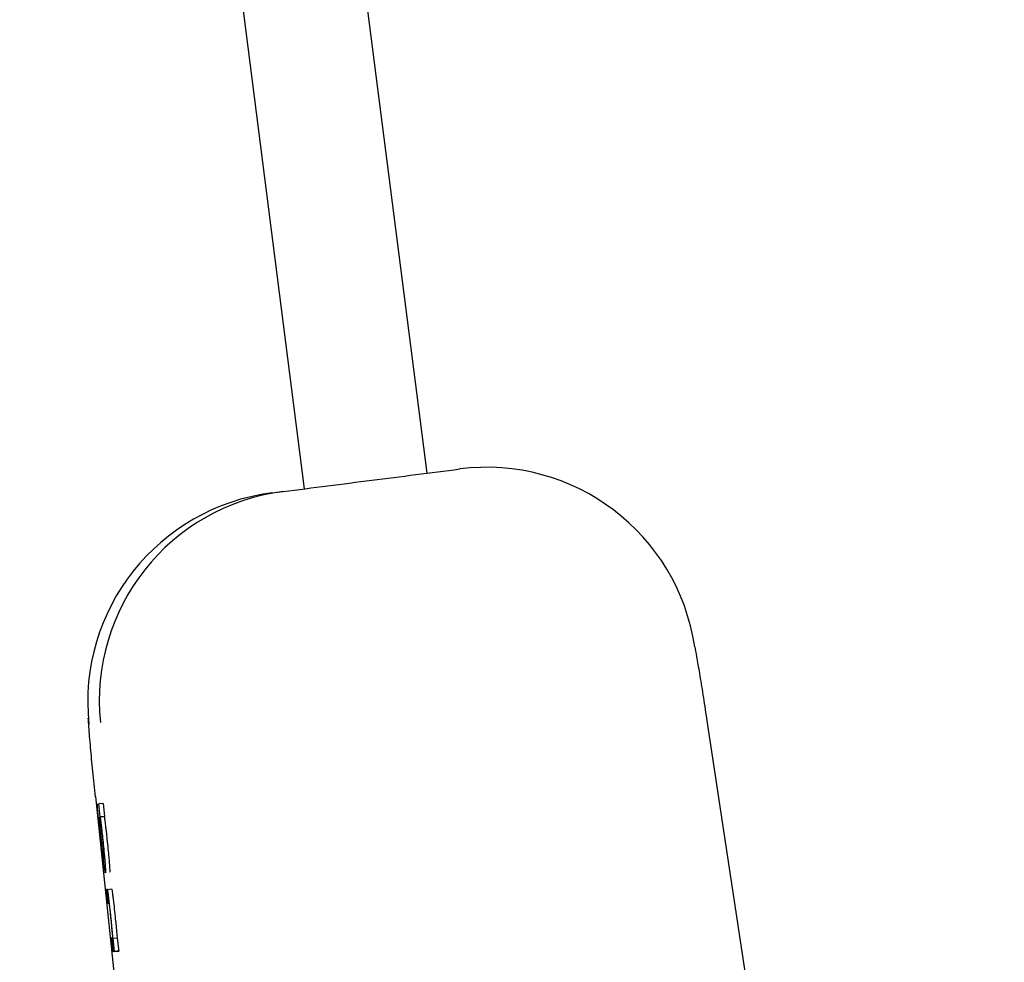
# Model space of a CAD drawing. Header units: inches. Extents: x 170 to 312, y 215 to 248.
# Tile 158 of 256: x 185.5831 to 185.6291, y 243.6891 to 243.7331. Entities that reach past the tile are written whole.
import ezdxf

# ---------------------------------------------------------------- set-up
doc = ezdxf.new("R2010")
doc.units = ezdxf.units.IN
doc.header["$LTSCALE"] = 0.25
doc.header["$MEASUREMENT"] = 0
doc.layers.add('ANNOTATIONS', color=1, linetype='Continuous')
doc.layers.add('MOTOR RH', color=7, linetype='Continuous')
doc.styles.add('ARIAL', font='arial.ttf', dxfattribs={"height": 0.09375})
doc.dimstyles.new('STANDARD$0', dxfattribs={"dimtxt": 0.09375, "dimasz": 0.09375, "dimexe": 0.03125, "dimexo": 0.046875, "dimgap": 0.09, "dimtad": 0, "dimtih": 1, "dimtoh": 1, "dimdec": 4, "dimzin": 0, "dimdsep": 46, "dimtxsty": 'ARIAL', "dimcen": 0.09, "dimadec": 0, "dimazin": 0, "dimtfac": 1, "dimtdec": 4, "dimtofl": 0, "dimtmove": 0, "dimatfit": 1, "dimfxl": 1, "dimtolj": 1, "dimtzin": 0, "dimarcsym": 0})

# ---------------------------------------------------------------- blocks, each defined once
blk = doc.blocks.new('*D24')
at = {"layer": 'ANNOTATIONS', "color": 0, "lineweight": -2, "transparency": 16777216}
for p, q in [((185.2897054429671, 244.1250466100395), (187.1356679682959, 244.1250466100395)), ((187.1044179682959, 244.0312966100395), (187.1044179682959, 242.3316655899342)), ((187.1044179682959, 240.1971744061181), (187.1044179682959, 241.8968054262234)), ((186.3738929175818, 240.1034244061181), (187.1356679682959, 240.1034244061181))]:
    blk.add_line(p, q, dxfattribs=at)
at = {"layer": 'ANNOTATIONS', "color": 0, "transparency": 16777216}
for points in [[(187.0887929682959, 244.0312966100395), (187.1200429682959, 244.0312966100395), (187.1044179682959, 244.1250466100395)], [(187.0887929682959, 240.1971744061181), (187.1200429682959, 240.1971744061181), (187.1044179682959, 240.1034244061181)]]:
    blk.add_solid(points, dxfattribs=at)
at = {"layer": 'defpoints', "color": 0, "transparency": 16777216}
for p in [(185.2428304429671, 244.1250466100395), (186.3270179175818, 240.1034244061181), (187.1044179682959, 240.1034244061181)]:
    blk.add_point(p, dxfattribs=at)
at = {"layer": 'ANNOTATIONS', "color": 0, "transparency": 16777216, "insert": (187.104417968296, 242.1142355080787), "char_height": 0.09375, "attachment_point": 5, "style": 'ARIAL'}
blk.add_mtext('\\A1;OPENING\\PHEIGHT', dxfattribs=at)
blk = doc.blocks.new('*D25')
at = {"layer": 'ANNOTATIONS', "color": 0, "lineweight": -2, "transparency": 16777216}
for p, q in [((185.2897054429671, 244.961030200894), (187.7906566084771, 244.961030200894)), ((187.7594066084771, 244.867280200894), (187.7594066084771, 242.7496573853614)), ((187.7594066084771, 240.1971744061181), (187.7594066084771, 242.3147972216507)), ((187.2942370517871, 240.1034244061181), (187.7906566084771, 240.1034244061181))]:
    blk.add_line(p, q, dxfattribs=at)
at = {"layer": 'ANNOTATIONS', "color": 0, "transparency": 16777216}
for points in [[(187.7437816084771, 244.867280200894), (187.7750316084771, 244.867280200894), (187.7594066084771, 244.961030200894)], [(187.7437816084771, 240.1971744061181), (187.7750316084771, 240.1971744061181), (187.7594066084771, 240.1034244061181)]]:
    blk.add_solid(points, dxfattribs=at)
at = {"layer": 'defpoints', "color": 0, "transparency": 16777216}
for p in [(185.2428304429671, 244.961030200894), (187.2473620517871, 240.1034244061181), (187.7594066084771, 240.1034244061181)]:
    blk.add_point(p, dxfattribs=at)
at = {"layer": 'ANNOTATIONS', "color": 0, "transparency": 16777216, "insert": (187.7594066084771, 242.5322273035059), "char_height": 0.09375, "attachment_point": 5, "style": 'ARIAL'}
blk.add_mtext('\\A1;TOTAL\\PHEIGHT', dxfattribs=at)

msp = doc.modelspace()

# ---------------------------------------------------------------- linework, layer by layer
at = {"layer": 'MOTOR RH'}
for p, q in [((185.5901319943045, 243.8055938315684), (185.6020917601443, 243.7119234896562)), ((185.5963880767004, 243.7111955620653), (185.5846425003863, 243.8031875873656)), ((185.5948487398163, 243.7109989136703), (185.5953926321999, 243.7110683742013)), ((185.6151636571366, 243.7004718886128), (185.634761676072, 243.5705112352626)), ((185.5866128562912, 243.6968266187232), (185.5887148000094, 243.676750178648)), ((185.5867131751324, 243.6964661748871), (185.5867799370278, 243.6964746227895)), ((185.5869757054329, 243.6964952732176), (185.5867799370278, 243.6964746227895)), ((185.5868437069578, 243.6958682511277), (185.5867799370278, 243.6964746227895)), ((185.5869757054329, 243.6964952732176), (185.5870394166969, 243.6958889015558)), ((185.5867872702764, 243.695824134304), (185.5867809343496, 243.6958231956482)), ((185.5868346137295, 243.6958673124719), (185.5870303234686, 243.6958879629)), ((185.5868346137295, 243.6958673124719), (185.5868437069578, 243.6958682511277)), ((185.5870394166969, 243.6958889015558), (185.5868437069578, 243.6958682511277)), ((185.5870394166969, 243.6958889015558), (185.5870303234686, 243.6958879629)), ((185.5869588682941, 243.6940266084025), (185.5870265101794, 243.6933836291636)), ((185.5871760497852, 243.6924825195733), (185.587128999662, 243.6924768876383)), ((185.587128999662, 243.6924768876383), (185.5871965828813, 243.6918339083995)), ((185.5871760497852, 243.6924829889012), (185.5873718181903, 243.6925031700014)), ((185.5871965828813, 243.6918339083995), (185.5872421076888, 243.6918395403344)), ((185.5874113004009, 243.6902184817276), (185.5873670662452, 243.6902128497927)), ((185.5873670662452, 243.6902128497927), (185.5874347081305, 243.6895694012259)), ((185.5874410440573, 243.6901879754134), (185.5874324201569, 243.6901870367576)), ((185.5876368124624, 243.6902086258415), (185.5874410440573, 243.6901879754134)), ((185.5875051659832, 243.6895787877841), (185.5874410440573, 243.6901879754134)), ((185.5876368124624, 243.6902086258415), (185.5877008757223, 243.6895989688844)), ((185.5876304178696, 243.689590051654), (185.5874347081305, 243.6895694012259)), ((185.5875051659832, 243.6895787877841), (185.5874347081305, 243.6895694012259)), ((185.5875051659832, 243.6895787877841), (185.5877008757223, 243.6895989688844)), ((185.5877008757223, 243.6895989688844), (185.5876304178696, 243.689590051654))]:
    msp.add_line(p, q, dxfattribs=at)
for centre, radius, start, end in [((185.6048769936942, 243.7023578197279), 0.009841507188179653, 8.54466251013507, 97.27328360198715), ((185.596095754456, 243.7012367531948), 0.00984148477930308, 97.27951746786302, 186.0077247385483), ((185.5966397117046, 243.7013060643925), 0.009841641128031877, 97.27978189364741, 186.0095021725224)]:
    msp.add_arc(centre, radius, start, end, dxfattribs=at)
for points, knots in [([(185.5953927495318, 243.7110683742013), (185.5967705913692, 243.7112442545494), (185.5995262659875, 243.7115960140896), (185.6022627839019, 243.7119454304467), (185.6036310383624, 243.7121201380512)], [0, 0, 0, 0, 0.5000016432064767, 1, 1, 1, 1]), ([(185.614609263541, 243.7038200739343), (185.6146365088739, 243.7036817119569), (185.6146922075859, 243.703398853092), (185.6148291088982, 243.7025934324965), (185.6149883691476, 243.7016159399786), (185.6151061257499, 243.7008473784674), (185.6151636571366, 243.7004718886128)], [0, 0, 0, 0, 0.2460517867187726, 0.5030134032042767, 0.7571912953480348, 1, 1, 1, 1]), ([(185.5866147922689, 243.6967993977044), (185.5865731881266, 243.6972053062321), (185.5864877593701, 243.698038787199), (185.5863867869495, 243.6991322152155), (185.5863132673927, 243.6999766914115), (185.5862908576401, 243.7003500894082), (185.5862831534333, 243.7004784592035)], [0, 0, 0, 0, 0.2707883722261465, 0.5560291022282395, 0.8473680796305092, 1, 1, 1, 1]), ([(185.5868501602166, 243.6948545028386), (185.586829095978, 243.6950567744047), (185.586792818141, 243.6954051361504), (185.5867484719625, 243.6958627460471), (185.586719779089, 243.6961926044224), (185.5867044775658, 243.6964303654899), (185.5867098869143, 243.6964526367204), (185.5867131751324, 243.6964661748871)], [0, 0, 0, 0, 0.2174253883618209, 0.3744603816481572, 0.5321804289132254, 0.7156232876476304, 1, 1, 1, 1]), ([(185.5867809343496, 243.6958231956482), (185.5867791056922, 243.6958143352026), (185.586775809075, 243.6957983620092), (185.5867807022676, 243.6957000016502), (185.5867882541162, 243.6956046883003), (185.5867902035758, 243.69558008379)], [0, 0, 0, 0, 0.4802875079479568, 0.865839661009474, 1, 1, 1, 1]), ([(185.5868866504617, 243.6947808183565), (185.5868727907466, 243.6949146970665), (185.5868450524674, 243.6951826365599), (185.5868097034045, 243.6955539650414), (185.5867949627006, 243.6957314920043), (185.5867872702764, 243.695824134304)], [0, 0, 0, 0, 0.323181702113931, 0.6468029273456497, 1, 1, 1, 1]), ([(185.5867902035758, 243.69558008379), (185.5867950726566, 243.695523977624), (185.5868047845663, 243.6954120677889), (185.5868307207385, 243.6951469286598), (185.5868514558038, 243.6949482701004), (185.586863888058, 243.6948291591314)], [0, 0, 0, 0, 0.2870354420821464, 0.5725233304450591, 1, 1, 1, 1]), ([(185.5868246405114, 243.6955308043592), (185.5868186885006, 243.6956072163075), (185.5868037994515, 243.695798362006), (185.5868058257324, 243.6958477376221), (185.5868099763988, 243.695853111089), (185.586810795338, 243.6958541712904)], [0, 0, 0, 0, 0.3483606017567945, 0.8714295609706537, 1, 1, 1, 1]), ([(185.586810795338, 243.6958541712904), (185.5868138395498, 243.6958490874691), (185.5868208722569, 243.695837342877), (185.5868394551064, 243.6957262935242), (185.5868586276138, 243.6955781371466), (185.586863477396, 243.6955406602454)], [0, 0, 0, 0, 0.3631306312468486, 0.8389006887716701, 1, 1, 1, 1]), ([(185.586890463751, 243.6948493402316), (185.5868803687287, 243.6949467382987), (185.5868601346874, 243.6951419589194), (185.5868379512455, 243.6953755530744), (185.5868284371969, 243.6954865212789), (185.5868246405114, 243.6955308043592)], [0, 0, 0, 0, 0.3743474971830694, 0.7503264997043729, 1, 1, 1, 1]), ([(185.5868346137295, 243.6958673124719), (185.586841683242, 243.6958132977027), (185.586857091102, 243.6956955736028), (185.5868786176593, 243.6955214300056), (185.5868931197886, 243.6953948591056), (185.5868960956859, 243.6953688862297)], [0, 0, 0, 0, 0.4025759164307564, 0.8774060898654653, 0.9999999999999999, 0.9999999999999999, 0.9999999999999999, 0.9999999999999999]), ([(185.586863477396, 243.6955406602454), (185.5868726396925, 243.6954663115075), (185.5868895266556, 243.6953292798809), (185.5869168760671, 243.6950865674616), (185.5869325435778, 243.6949385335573), (185.5869388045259, 243.6948793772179)], [0, 0, 0, 0, 0.4159301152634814, 0.7665978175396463, 1, 1, 1, 1]), ([(185.5870303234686, 243.6958879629), (185.5870374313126, 243.6958339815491), (185.5870529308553, 243.6957162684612), (185.5870742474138, 243.6955416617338), (185.5870888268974, 243.6954153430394), (185.587091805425, 243.6953895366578)], [0, 0, 0, 0, 0.4026172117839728, 0.877957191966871, 1, 1, 1, 1]), ([(185.5868960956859, 243.6953688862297), (185.5869039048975, 243.6952994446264), (185.5869243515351, 243.695117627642), (185.5869454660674, 243.694919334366), (185.5869585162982, 243.6947967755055)], [0, 0, 0, 0, 0.3819313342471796, 1, 1, 1, 1]), ([(185.587091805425, 243.6953895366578), (185.5870996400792, 243.6953200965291), (185.5871201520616, 243.6951382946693), (185.5871412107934, 243.6949399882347), (185.5871542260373, 243.6948174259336)], [0, 0, 0, 0, 0.3819549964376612, 1, 1, 1, 1]), ([(185.5869246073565, 243.6941650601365), (185.5869155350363, 243.6942470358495), (185.5868907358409, 243.6944711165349), (185.586865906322, 243.6947057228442), (185.5868501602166, 243.6948545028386)], [0, 0, 0, 0, 0.3658312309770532, 1, 1, 1, 1]), ([(185.586863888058, 243.6948291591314), (185.5868758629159, 243.694716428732), (185.5868961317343, 243.6945256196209), (185.5869236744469, 243.6942861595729), (185.5869449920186, 243.6941154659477), (185.5869539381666, 243.6940581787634), (185.5869588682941, 243.6940266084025)], [0, 0, 0, 0, 0.3088494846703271, 0.5227631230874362, 0.7369998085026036, 1, 1, 1, 1]), ([(185.5870113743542, 243.6936825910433), (185.5869975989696, 243.6937940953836), (185.5869699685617, 243.6940177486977), (185.5869245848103, 243.694423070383), (185.586897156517, 243.6946817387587), (185.5868866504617, 243.6947808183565)], [0, 0, 0, 0, 0.3801972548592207, 0.7625925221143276, 1, 1, 1, 1]), ([(185.5869686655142, 243.6941636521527), (185.5869602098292, 243.6942314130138), (185.586943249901, 243.6943673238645), (185.5869147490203, 243.6946212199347), (185.5868972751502, 243.6947853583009), (185.586890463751, 243.6948493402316)], [0, 0, 0, 0, 0.3776105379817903, 0.7573895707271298, 1, 1, 1, 1]), ([(185.5869388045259, 243.6948793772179), (185.5869486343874, 243.694784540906), (185.5869683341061, 243.6945944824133), (185.5869918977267, 243.6943466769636), (185.5870016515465, 243.6942304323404), (185.5870062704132, 243.6941753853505)], [0, 0, 0, 0, 0.343970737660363, 0.6893410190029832, 1, 1, 1, 1]), ([(185.5869585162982, 243.6947967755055), (185.5869740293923, 243.6946470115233), (185.5870051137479, 243.6943469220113), (185.5870417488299, 243.693961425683), (185.5870572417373, 243.6937784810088), (185.5870644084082, 243.6936938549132)], [0, 0, 0, 0, 0.3487102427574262, 0.6987279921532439, 1, 1, 1, 1]), ([(185.5871542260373, 243.6948174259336), (185.5871697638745, 243.6946676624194), (185.5872008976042, 243.6943675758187), (185.5872375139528, 243.6939820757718), (185.5872530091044, 243.6937991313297), (185.5872601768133, 243.6937145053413)], [0, 0, 0, 0, 0.3487132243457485, 0.6987293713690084, 0.9999999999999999, 0.9999999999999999, 0.9999999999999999, 0.9999999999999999]), ([(185.5869847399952, 243.6936520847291), (185.5869778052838, 243.6937078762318), (185.586960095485, 243.6938503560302), (185.5869380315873, 243.6940460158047), (185.5869246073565, 243.6941650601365)], [0, 0, 0, 0, 0.391574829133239, 1, 1, 1, 1]), ([(185.5870141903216, 243.6939012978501), (185.5870111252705, 243.6939062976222), (185.5870049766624, 243.6939163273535), (185.5869891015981, 243.6940083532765), (185.5869736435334, 243.6941258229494), (185.5869686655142, 243.6941636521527)], [0, 0, 0, 0, 0.4025918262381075, 0.8076143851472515, 0.9999999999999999, 0.9999999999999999, 0.9999999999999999, 0.9999999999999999]), ([(185.5870062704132, 243.6941753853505), (185.5870108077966, 243.6941134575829), (185.5870238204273, 243.6939358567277), (185.5870194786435, 243.6939049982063), (185.5870148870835, 243.6939017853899), (185.5870141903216, 243.6939012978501)], [0, 0, 0, 0, 0.3123023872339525, 0.8956429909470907, 1, 1, 1, 1]), ([(185.5870265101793, 243.6933836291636), (185.5870220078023, 243.6934041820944), (185.5870127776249, 243.693446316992), (185.5869942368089, 243.6935823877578), (185.5869847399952, 243.6936520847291)], [0, 0, 0, 0, 0.4877887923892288, 1, 1, 1, 1]), ([(185.5870816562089, 243.6932583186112), (185.5870781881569, 243.6932637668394), (185.5870692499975, 243.6932778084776), (185.5870448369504, 243.6934242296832), (185.5870182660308, 243.6936293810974), (185.5870113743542, 243.6936825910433)], [0, 0, 0, 0, 0.3195244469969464, 0.8235056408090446, 1, 1, 1, 1]), ([(185.5870644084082, 243.6936938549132), (185.5870729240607, 243.6935801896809), (185.5870945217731, 243.6932919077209), (185.587086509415, 243.6932709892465), (185.5870816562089, 243.6932583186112)], [0, 0, 0, 0, 0.3942849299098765, 1, 1, 1, 1]), ([(185.5872601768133, 243.6937145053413), (185.5872686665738, 243.6936008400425), (185.5872901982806, 243.6933125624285), (185.5872822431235, 243.6932916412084), (185.5872774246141, 243.6932789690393)], [0, 0, 0, 0, 0.3942911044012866, 1, 1, 1, 1]), ([(185.5873244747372, 243.6913171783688), (185.5873083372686, 243.6914688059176), (185.587280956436, 243.6917260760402), (185.5872435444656, 243.6920526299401), (185.5872140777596, 243.6922882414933), (185.5871885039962, 243.692458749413), (185.5871807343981, 243.6924735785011), (185.5871760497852, 243.6924825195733)], [0, 0, 0, 0, 0.2128166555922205, 0.3610911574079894, 0.5097968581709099, 0.7044361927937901, 1, 1, 1, 1]), ([(185.5873717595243, 243.6925031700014), (185.5873768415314, 243.6924930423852), (185.587384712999, 243.6924773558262), (185.5874107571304, 243.6923010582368), (185.5874386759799, 243.6920782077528), (185.587476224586, 243.6917518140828), (185.5875037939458, 243.6914921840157), (185.5875201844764, 243.6913378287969)], [0, 0, 0, 0, 0.3151089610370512, 0.4880689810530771, 0.63580508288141, 0.7834789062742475, 1, 1, 1, 1]), ([(185.5872421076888, 243.6918395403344), (185.5872462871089, 243.6918307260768), (185.5872520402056, 243.6918185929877), (185.5872733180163, 243.6916639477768), (185.5872916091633, 243.6915114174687), (185.5873116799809, 243.6913323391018), (185.587324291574, 243.6912130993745), (185.5873304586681, 243.6911547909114)], [0, 0, 0, 0, 0.4132474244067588, 0.5688474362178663, 0.7257440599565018, 0.8658883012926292, 1, 1, 1, 1]), ([(185.5873814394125, 243.6907549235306), (185.5873741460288, 243.6908294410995), (185.5873565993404, 243.6910087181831), (185.5873363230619, 243.6912034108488), (185.5873244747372, 243.6913171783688)], [0, 0, 0, 0, 0.4156558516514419, 1, 1, 1, 1]), ([(185.5873304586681, 243.6911547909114), (185.5873393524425, 243.6910687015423), (185.5873571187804, 243.69089672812), (185.5873795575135, 243.6906610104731), (185.5873901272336, 243.6905379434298), (185.5873956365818, 243.6904737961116)], [0, 0, 0, 0, 0.3242812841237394, 0.6477891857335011, 1, 1, 1, 1]), ([(185.5875201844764, 243.6913378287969), (185.5875285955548, 243.6912573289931), (185.5875488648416, 243.6910633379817), (185.5875667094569, 243.690881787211), (185.5875771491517, 243.6907755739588)], [0, 0, 0, 0, 0.414966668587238, 1, 1, 1, 1]), ([(185.5874324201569, 243.6901870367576), (185.5874253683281, 243.6902697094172), (185.5874110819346, 243.6904371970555), (185.5873914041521, 243.6906481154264), (185.5873814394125, 243.6907549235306)], [0, 0, 0, 0, 0.4936045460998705, 1, 1, 1, 1]), ([(185.5873956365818, 243.6904737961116), (185.5874025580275, 243.6903883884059), (185.5874138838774, 243.690248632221), (185.5874120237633, 243.6902269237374), (185.5874113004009, 243.6902184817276)], [0, 0, 0, 0, 0.6111193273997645, 1, 1, 1, 1]), ([(185.5875771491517, 243.6907755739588), (185.5875889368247, 243.6906488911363), (185.5876083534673, 243.6904402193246), (185.5876225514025, 243.6902732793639), (185.587628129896, 243.6902076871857)], [0, 0, 0, 0, 0.6070912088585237, 1, 1, 1, 1])]:
    msp.add_open_spline(points, degree=3, knots=knots, dxfattribs=at)

# ---------------------------------------------------------------- dimensions: what is measured, and where the dimension line sits
at = {"layer": 'ANNOTATIONS'}
for base, p1, p2, text, picture, middle in [((187.7594066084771, 240.1034244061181), (185.2428304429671, 244.9610302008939), (187.247362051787, 240.1034244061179), 'TOTAL\\PHEIGHT', '*D25', (187.7594066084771, 242.5322273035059)), ((187.1044179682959, 240.1034244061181), (185.2428304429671, 244.1250466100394), (186.3270179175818, 240.103424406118), 'OPENING\\PHEIGHT', '*D24', (187.104417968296, 242.1142355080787))]:
    dim = msp.add_linear_dim(base=base, p1=p1, p2=p2, angle=90, text=text, dimstyle='STANDARD$0', dxfattribs=at)
    dim.commit()
    dim.dimension.update_dxf_attribs({"geometry": picture, "text_midpoint": middle})

doc.saveas('drawing.dxf')
